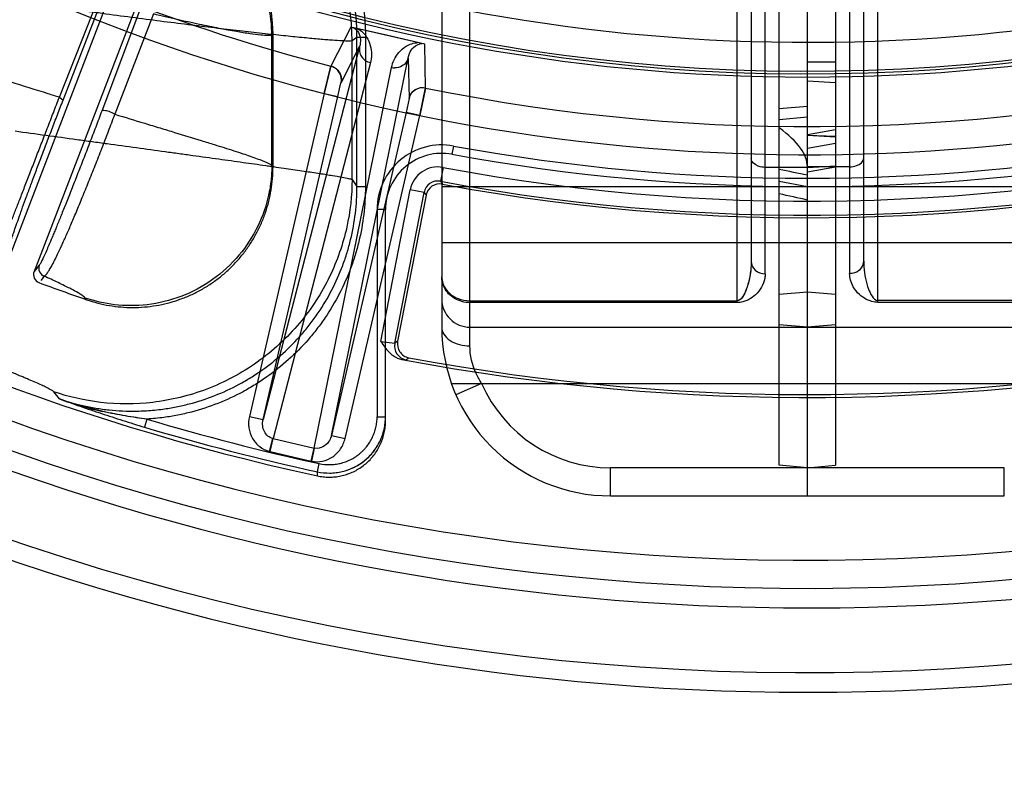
# Model space of a CAD drawing. Header units: millimetres. Extents: x 0 to 297, y 0 to 210.
# Tile 76 of 256: x 146.665 to 146.875, y 92.493 to 92.653. Entities that reach past the tile are written whole.
import ezdxf

# ---------------------------------------------------------------- set-up
doc = ezdxf.new("R2010")
doc.units = ezdxf.units.MM
doc.header["$LTSCALE"] = 16.335
doc.layers.get('0').update_dxf_attribs({"linetype": 'CONTINUOUS'})
for name, color, linetype in [('01_GLOBAL', 7, 'CONTINUOUS'), ('INTFCLR_1', 7, 'CONTINUOUS'), ('INTFCLR_144815', 7, 'CONTINUOUS'), ('INTFCLR_72935', 7, 'CONTINUOUS')]:
    doc.layers.add(name, color=color, linetype=linetype)

msp = doc.modelspace()

# ---------------------------------------------------------------- linework, layer by layer
at = {"color": 7, "linetype": 'Continuous'}
msp.add_circle((147.7028034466, 92.1254639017), 2.28, dxfattribs=at)
at = {"color": 9, "linetype": 'Continuous'}
msp.add_arc((147.7028034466, 92.1254639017), 2.2507792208, 92.9674534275, 177.0325465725, dxfattribs=at)
at = {"layer": '01_GLOBAL', "color": 7, "linetype": 'Continuous'}
msp.add_circle((147.7028034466, 92.1254639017), 2.31, dxfattribs=at)
at = {"layer": 'INTFCLR_1', "color": 6, "linetype": 'Continuous'}
for p, q in [((146.8266356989, 92.5581565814), (146.8266356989, 93.5771067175)), ((146.8326356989, 92.55163164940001), (146.8326356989, 93.1452790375)), ((146.8266356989, 92.6343413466), (146.8326356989, 92.63484295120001)), ((146.8266356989, 92.6319745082), (146.8326356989, 92.6325510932)), ((146.8266356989, 92.6187937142), (146.8326356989, 92.61763164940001)), ((146.8326356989, 92.55763164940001), (146.8266356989, 92.5581565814))]:
    msp.add_line(p, q, dxfattribs=at)
at = {"layer": 'INTFCLR_1', "color": 9, "linetype": 'Continuous'}
for p, q in [((146.8416356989, 92.6896336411), (146.8416356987, 92.5991213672)), ((146.8446356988, 92.6017383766), (146.8446356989, 92.6851586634)), ((146.8476356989, 92.59294945), (146.8476356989, 92.6730075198)), ((146.8416356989, 92.62186366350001), (146.8326356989, 92.62186366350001)), ((146.8326356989, 92.61763164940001), (146.9106356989, 92.61763164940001)), ((146.9106356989, 92.60563164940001), (146.8326356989, 92.60563164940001)), ((146.8326356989, 92.5951316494), (146.8266356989, 92.5946067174)), ((146.9046356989, 92.59334336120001), (146.8476356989, 92.59334336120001)), ((146.8476356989, 92.59294945), (146.9046356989, 92.59294945)), ((146.8326356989, 92.58763164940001), (146.8266356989, 92.5881565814)), ((146.8326356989, 92.58763164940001), (146.9046356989, 92.58763164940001)), ((146.8266356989, 92.57563164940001), (146.9085768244, 92.57563164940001)), ((146.8746356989, 92.55763164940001), (146.8326356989, 92.55763164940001)), ((146.8746356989, 92.55163164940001), (146.8746356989, 92.55763164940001)), ((146.8326356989, 92.55163164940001), (146.8746356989, 92.55163164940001))]:
    msp.add_line(p, q, dxfattribs=at)
for centre, radius, start, end in [((146.19636244, 89.63648220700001), 3.0506570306, 77.9614799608, 78.0766781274), ((146.2279268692, 89.91376676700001), 2.7678716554, 77.38056271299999, 77.50780768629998)]:
    msp.add_arc(centre, radius, start, end, dxfattribs=at)
at = {"layer": 'INTFCLR_1', "color": 6, "linetype": 'Continuous'}
msp.add_ellipse((146.4914883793, 92.6591374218), major_axis=(0.3411177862, -0.03780990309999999), ratio=0.1187209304, start_param=0.0131584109, end_param=0.2009854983, dxfattribs=at)
at = {"layer": 'INTFCLR_1', "color": 9, "linetype": 'Continuous'}
for points, knots in [([(146.8416356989, 92.62186366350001), (146.8421425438, 92.62186366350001), (146.8433360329, 92.6219900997), (146.8446356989, 92.6229891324), (146.8446356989, 92.6237225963)], [0, 0, 0, 0, 0.4086441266, 1, 1, 1, 1]), ([(146.8416356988, 92.5991213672), (146.8420088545, 92.5991213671), (146.8429608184, 92.59927484), (146.8442416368, 92.60013327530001), (146.8446356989, 92.6012339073), (146.8446356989, 92.6017383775)], [0, 0, 0, 0, 0.2568281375, 0.65279328, 1, 1, 1, 1]), ([(146.8446356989, 92.6017383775), (146.8446356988, 92.60132002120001), (146.8446841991, 92.6000801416), (146.8449618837, 92.5980719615), (146.8455652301, 92.5959472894), (146.8462750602, 92.5943143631), (146.8471263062, 92.59334336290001), (146.8476356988, 92.59334336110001)], [0, 0, 0, 0, 0.1350795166, 0.3999718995, 0.6553333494, 0.8355265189, 1, 1, 1, 1]), ([(146.8476356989, 92.59294945), (146.846795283, 92.59294786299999), (146.8453417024, 92.5933605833), (146.8435927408, 92.5946187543), (146.8421219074, 92.59641613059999), (146.8416470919, 92.5981305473), (146.8416356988, 92.5991213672)], [0, 0, 0, 0, 0.2684916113, 0.4604964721, 0.6834377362, 1, 1, 1, 1])]:
    msp.add_open_spline(points, degree=3, knots=knots, dxfattribs=at)
at = {"layer": 'INTFCLR_144815', "color": 6, "linetype": 'Continuous'}
for p, q in [((146.6620642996, 92.60164924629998), (146.6918083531, 92.6791351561)), ((146.697406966, 92.6769774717), (146.6676624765, 92.5994904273)), ((146.7186356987, 92.6218082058), (146.7186356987, 92.6501695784)), ((146.7543549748, 92.61878289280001), (146.7547692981, 92.6181691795)), ((146.7512789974, 92.61579344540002), (146.7452212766, 92.5846291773))]:
    msp.add_line(p, q, dxfattribs=at)
at = {"layer": 'INTFCLR_144815', "color": 9, "linetype": 'Continuous'}
for p, q in [((146.6730657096, 92.6367437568), (146.6812986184, 92.6575090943)), ((146.673854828, 92.63609879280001), (146.6819230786, 92.65686413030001)), ((146.6901692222, 92.65513128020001), (146.6820928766, 92.6337331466)), ((146.6931420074, 92.6544863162), (146.6849008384, 92.6330881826)), ((146.7352208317, 92.6517001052), (146.7309634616, 92.6433494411)), ((146.7186356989, 92.6501695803), (146.7183888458, 92.64999799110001)), ((146.7183888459, 92.6221554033), (146.7183888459, 92.6499979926)), ((146.7365463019, 92.6494657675), (146.7354948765, 92.6487351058)), ((146.7365463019, 92.6176647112), (146.7365463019, 92.6494657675)), ((146.7383438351, 92.6494657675), (146.7365463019, 92.6494657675)), ((146.7383438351, 92.6494657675), (146.7383438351, 92.6176647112)), ((146.7371153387, 92.64754247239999), (146.7165198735, 92.5679039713)), ((146.7331377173, 92.6397714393), (146.7371153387, 92.64754247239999)), ((146.7354948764, 92.61913941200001), (146.7354948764, 92.6487351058)), ((146.7511762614, 92.6386829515), (146.7510104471, 92.6480547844)), ((146.7393981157, 92.6440945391), (146.7186486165, 92.5638604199)), ((146.7310848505, 92.56454138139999), (146.74748499, 92.64514844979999)), ((146.74748499, 92.64514844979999), (146.7476534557, 92.63642021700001)), ((146.7273989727, 92.561840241), (146.7439217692, 92.64305017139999)), ((146.7324385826, 92.6368554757), (146.7331084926, 92.6397952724)), ((146.7295155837, 92.6375303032), (146.7135968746, 92.5685787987)), ((146.7165198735, 92.56790397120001), (146.7324385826, 92.6368554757)), ((146.7295155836, 92.6375303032), (146.7324385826, 92.6368554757)), ((146.6730656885, 92.6367437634), (146.673854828, 92.63609879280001)), ((146.7476534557, 92.63642021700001), (146.7470035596, 92.6334928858)), ((146.7470035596, 92.6334928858), (146.7310848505, 92.56454138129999)), ((146.7340078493, 92.5638665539), (146.7499265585, 92.6328180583)), ((146.7499265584, 92.6328180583), (146.7470035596, 92.6334928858)), ((146.7571273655, 92.6263048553), (146.7568023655, 92.62453443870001)), ((146.7183888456, 92.6221553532), (146.7186356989, 92.6218081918)), ((146.7549057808, 92.6217300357), (146.7543549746, 92.61878289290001)), ((146.7354948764, 92.61913941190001), (146.736546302, 92.617664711)), ((146.7365463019, 92.6176647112), (146.7383438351, 92.6176647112)), ((146.7416201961, 92.584580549), (146.7479179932, 92.6169799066)), ((146.7446021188, 92.5842082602), (146.7508610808, 92.6164078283)), ((146.7508610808, 92.6164078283), (146.7479179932, 92.6169799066)), ((146.7508610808, 92.6164078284), (146.7512789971, 92.6157934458)), ((146.7408356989, 92.6127316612), (146.7408356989, 92.568514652)), ((146.7426356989, 92.6127316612), (146.7408356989, 92.6127316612)), ((146.7426356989, 92.5676458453), (146.7426356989, 92.6127316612)), ((146.6687815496, 92.6008545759), (146.6676624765, 92.5994904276)), ((146.6698352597, 92.59852478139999), (146.6690866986, 92.5976139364)), ((146.6788477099, 92.5935076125), (146.6785785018, 92.593862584)), ((146.7416201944, 92.5845805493), (146.7446021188, 92.5842082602)), ((146.745221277, 92.5846291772), (146.7446021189, 92.5842082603)), ((146.7461210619, 92.5807506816), (146.746992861, 92.5806893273)), ((146.7469928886, 92.58068932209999), (146.747615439, 92.5811096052)), ((146.6730625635, 92.5723229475), (146.6718603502, 92.57384935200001)), ((146.6917499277, 92.5680176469), (146.6912334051, 92.5662959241)), ((146.7135968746, 92.5685787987), (146.7165198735, 92.56790397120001)), ((146.7408356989, 92.568514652), (146.7426356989, 92.568514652)), ((146.7178636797, 92.56112272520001), (146.7185762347, 92.563878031)), ((146.7180083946, 92.56108731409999), (146.7186486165, 92.5638604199)), ((146.7186486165, 92.5638604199), (146.7185762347, 92.563878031)), ((146.7186486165, 92.5638604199), (146.7273989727, 92.561840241)), ((146.7310848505, 92.56454138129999), (146.7340078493, 92.5638665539)), ((146.7267587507, 92.55906713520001), (146.7273989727, 92.561840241)), ((146.7269043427, 92.5590355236), (146.7274717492, 92.5618243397)), ((146.7274717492, 92.5618243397), (146.7273989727, 92.561840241)), ((146.7280414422, 92.561772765), (146.7274717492, 92.5618243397)), ((146.7180083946, 92.56108731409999), (146.7267587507, 92.55906713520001)), ((146.7280897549, 92.5567760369), (146.7284716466, 92.5585325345)), ((146.7280942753, 92.55590119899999), (146.7280897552, 92.5567760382))]:
    msp.add_line(p, q, dxfattribs=at)
at = {"layer": 'INTFCLR_144815', "color": 7, "linetype": 'Continuous'}
for p, q in [((146.7510104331, 92.6480547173), (146.7352207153, 92.6517000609)), ((146.7431155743, 92.6498773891), (146.7352207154, 92.6517000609)), ((146.7510104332, 92.6480547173), (146.7431155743, 92.6498773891)), ((146.730977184, 92.6433955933), (146.7295155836, 92.6375303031)), ((146.7295155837, 92.6375303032), (146.7309633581, 92.64334946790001)), ((146.7499265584, 92.6328180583), (146.7511840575, 92.6387304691)), ((146.7511762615, 92.6386829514), (146.7499265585, 92.6328180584))]:
    msp.add_line(p, q, dxfattribs=at)
at = {"layer": 'INTFCLR_144815', "color": 6, "linetype": 'Continuous'}
for centre, radius, start, end in [((146.8326356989, 93.03763164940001), 0.49294334, 108.7136429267, 257.7559644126), ((146.8326356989, 93.03763164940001), 0.3966228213, 45.0000000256, 314.9999999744), ((146.8326356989, 93.03763164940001), 0.3959130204, 44.99999995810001, 315.0000000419), ((146.8326356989, 93.03763164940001), 0.3953393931, 44.99999997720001, 315.0000000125), ((146.8326356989, 93.03763164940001), 0.5098075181, 205.4855585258, 293.0456409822), ((146.8326356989, 93.03763164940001), 0.5278075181, 205.4849006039, 292.0062088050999), ((146.8326356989, 93.03763164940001), 0.4266285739, 259.4836750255, 310.0313711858), ((146.6886854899, 92.65017561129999), 0.0299500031, 359.9884587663, 69.62933560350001), ((146.8326356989, 93.03763164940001), 0.4643714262, 259.4503932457, 303.9200871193), ((146.8326356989, 93.03763164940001), 0.465, 259.2774523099, 303.8556636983), ((146.7542222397, 92.61522114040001), 0.0029983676, 79.4873782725, 168.9963112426), ((146.6693426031, 92.59884452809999), 0.0017999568, 158.9715031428, 249.4883064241), ((146.8329039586, 93.0370763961), 0.46956, 249.5327373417, 250.8473313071), ((146.7481645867, 92.5840572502), 0.0029983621, 169.0036463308, 259.4467487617)]:
    msp.add_arc(centre, radius, start, end, dxfattribs=at)
at = {"layer": 'INTFCLR_144815', "color": 9, "linetype": 'Continuous'}
for centre, radius, start, end in [((146.8326356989, 93.03763164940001), 0.4131757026, 52.2436298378, 307.7563701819), ((146.8326356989, 93.03763164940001), 0.3891912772, 52.5411294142, 307.4588705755), ((146.8326356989, 93.03763164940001), 0.4997304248, 203.8266800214, 313.0809380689), ((146.8326356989, 93.03763164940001), 0.5057308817, 203.8278898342, 312.5732768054), ((146.8326356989, 93.03763164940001), 0.5237295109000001, 203.8266800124, 319.1799903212), ((146.8326356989, 93.03763164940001), 0.4071801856, 228.4596802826, 255.5403196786), ((146.8326356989, 93.03763164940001), 0.4071801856, 258.4596803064, 309.0091107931), ((146.8326356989, 93.03763164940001), 0.4231029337, 259.4138369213, 309.1798196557), ((146.8326356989, 93.03763164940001), 0.4261011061, 259.4138369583, 309.1798197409), ((146.6874150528, 92.6486340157), 0.04808023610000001, 0.1204669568, 69.421866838), ((146.6883394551, 92.64993561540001), 0.0300491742, 0.1189342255, 67.6773710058), ((146.7446258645, 92.64614625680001), 0.003175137, 257.1880003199, 268.8572921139), ((146.7546356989, 92.6127316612), 0.0138, 79.5978789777, 180.0000001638), ((146.7546356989, 92.6127316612), 0.012, 79.5978790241, 179.9999999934), ((146.8326356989, 93.03763164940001), 0.4199999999, 259.5978789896, 280.4021210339), ((146.8326356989, 93.03763164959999), 0.4182000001, 259.5978789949, 280.4021210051), ((146.7538036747, 92.61583643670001), 0.005995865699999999, 79.40799359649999, 169.0055415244), ((146.7537996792, 92.6158424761), 0.0029924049, 79.3056837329, 169.1100136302), ((146.670463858, 92.6002122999), 0.0018007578, 159.104028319, 249.5714739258), ((146.7475503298, 92.58363966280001), 0.0030025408, 169.0838575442, 259.3005912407), ((146.8326356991, 93.0376316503), 0.4902918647, 253.300579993, 257.7338478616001), ((146.8326356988, 93.03763164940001), 0.4920893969, 253.3005800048, 257.7338478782), ((146.7192888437, 92.56663355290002), 0.0056921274, 255.5003217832, 257.0000099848), ((146.7280392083, 92.5646134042), 0.0056921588, 256.9999956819, 258.4996756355)]:
    msp.add_arc(centre, radius, start, end, dxfattribs=at)
at = {"layer": 'INTFCLR_144815', "color": 7, "linetype": 'Continuous'}
for centre, radius, start, end in [((146.7302141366, 92.64044438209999), 0.0030000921, 347.0375708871, 75.5365050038), ((146.7505761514, 92.6357434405), 0.0030000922, 78.46145316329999, 166.9624283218), ((146.7014253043, 92.65331562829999), 0.0858157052, 250.700308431, 257.0979058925), ((146.8261639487, 92.999371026), 0.4536632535, 250.2766910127, 250.8730379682), ((146.7306343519, 92.56849889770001), 0.0119961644, 257.7532001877, 0.0010948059)]:
    msp.add_arc(centre, radius, start, end, dxfattribs=at)
at = {"layer": 'INTFCLR_144815', "color": 9, "linetype": 'Continuous'}
for points, knots in [([(146.7365463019, 92.6494657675), (146.7365465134, 92.6523989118), (146.7361405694, 92.6568111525), (146.7349706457, 92.6618171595), (146.7341051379, 92.6646308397), (146.7326170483, 92.6687766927), (146.7303230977, 92.673411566), (146.7274308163, 92.67766176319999), (146.7256087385, 92.6799777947), (146.7227301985, 92.6833078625), (146.7194263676, 92.6863443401), (146.7158630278, 92.6889229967), (146.7133987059, 92.69054022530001), (146.7099595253, 92.6924777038), (146.7069628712, 92.69378521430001), (146.7052861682, 92.69440691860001)], [0, 0, 0, 0, 0.1511350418, 0.2266290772, 0.2646283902, 0.3027528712, 0.4535713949, 0.529235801, 0.5673659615, 0.6053470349, 0.756026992, 0.7968816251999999, 0.8319596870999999, 0.9078573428, 1, 1, 1, 1]), ([(146.7167800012, 92.6904527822), (146.7174593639, 92.68998602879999), (146.7205975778, 92.6877129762), (146.723989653, 92.6845963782), (146.7269916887, 92.6811254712), (146.7288956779, 92.6787050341), (146.7318907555, 92.6742966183), (146.7342511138, 92.6695399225), (146.7358118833, 92.6651944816), (146.7367115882, 92.662268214), (146.7379199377, 92.6570879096), (146.738343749, 92.652543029), (146.7383438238, 92.6494657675)], [0, 0, 0, 0, 0.05111079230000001, 0.2408886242, 0.2883330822, 0.3357775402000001, 0.4306664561, 0.620444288, 0.667888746, 0.7153332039, 0.8102221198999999, 1, 1, 1, 1]), ([(146.7354948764, 92.6487351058), (146.7352608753, 92.6486809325), (146.7345449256, 92.64869867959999), (146.733153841, 92.6487364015), (146.7315651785, 92.6488515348), (146.7299653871, 92.64897503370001), (146.7279502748, 92.649146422), (146.7250721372, 92.6494138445), (146.7219578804, 92.649727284), (146.719190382, 92.6500182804), (146.7160982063, 92.65035246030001), (146.7119749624, 92.6508153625), (146.7076879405, 92.651317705), (146.7040647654, 92.6517543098), (146.7002269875, 92.6522251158), (146.6952828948, 92.652847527), (146.6891988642, 92.6536387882), (146.6840086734, 92.65433520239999), (146.6797740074, 92.654915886), (146.6754765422, 92.6555138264), (146.6700807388, 92.6562811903), (146.6657598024, 92.65691205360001), (146.6635935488, 92.65723321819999)], [0, 0, 0, 0, 0.0099482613, 0.0292570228, 0.0579250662, 0.07578321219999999, 0.095740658, 0.1416796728, 0.1955075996, 0.2253767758, 0.2569367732, 0.3243257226, 0.397226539, 0.4357120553, 0.4754769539, 0.5573722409, 0.6421035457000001, 0.7295885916, 0.7742669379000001, 0.8191373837, 0.909296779, 1, 1, 1, 1]), ([(146.7183888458, 92.64999799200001), (146.7181419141, 92.6498834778), (146.717315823, 92.64989065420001), (146.7157922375, 92.6499755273), (146.7135269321, 92.65027992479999), (146.7112205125, 92.6506496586), (146.7093521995, 92.65098462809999), (146.7081404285, 92.65121098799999), (146.7060884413, 92.65160487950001), (146.7027544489, 92.65228654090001), (146.6980744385, 92.653317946), (146.6948139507, 92.65408334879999), (146.6931420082, 92.6544863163)], [0, 0, 0, 0, 0.0317628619, 0.0923001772, 0.1808222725, 0.2969309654, 0.3653759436, 0.4022279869, 0.4407906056, 0.6091948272, 0.7993099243, 1, 1, 1, 1]), ([(146.7357712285, 92.651572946), (146.736215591, 92.6513413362), (146.7373255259, 92.6502050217), (146.7373852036, 92.6485008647), (146.7371153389, 92.64754247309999)], [0, 0, 0, 0, 0.3347895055, 1, 1, 1, 1]), ([(146.6285121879, 92.65152926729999), (146.6313831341, 92.65051343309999), (146.637117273, 92.64851439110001), (146.6435795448, 92.6463145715), (146.647877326, 92.6448747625), (146.6507161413, 92.6439291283), (146.6556018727, 92.6423169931), (146.6624585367, 92.6400933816), (146.6687337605, 92.63810153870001), (146.6722424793, 92.6370011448), (146.673065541, 92.636743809)], [0, 0, 0, 0, 0.1946117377, 0.3880600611, 0.4362337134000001, 0.484260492, 0.5792724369, 0.765009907, 0.9448920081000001, 1, 1, 1, 1]), ([(146.7366907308, 92.6513606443), (146.7374511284, 92.6509243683), (146.7390803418, 92.649358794), (146.7398059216, 92.6465180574), (146.7395430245, 92.6446549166), (146.7393981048, 92.644094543)], [0, 0, 0, 0, 0.3191533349, 0.7892821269, 1, 1, 1, 1]), ([(146.7371153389, 92.64754247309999), (146.7370363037, 92.64719553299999), (146.7370167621, 92.6464261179), (146.7374592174, 92.6453335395), (146.7383067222, 92.6444923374), (146.7390342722, 92.6441795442), (146.739398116, 92.6440945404)], [0, 0, 0, 0, 0.2341584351, 0.4914350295, 0.7541194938, 1, 1, 1, 1]), ([(146.7439217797, 92.64305016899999), (146.7440372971, 92.643617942), (146.7444107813, 92.6447582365), (146.7454252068, 92.6463665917), (146.7467690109, 92.6475321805), (146.7482174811, 92.6481942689), (146.7490970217, 92.6483641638), (146.7495405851, 92.6483940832)], [0, 0, 0, 0, 0.2093743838, 0.4289067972, 0.6801339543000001, 0.8393493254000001, 1, 1, 1, 1]), ([(146.74748499, 92.64514844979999), (146.7475419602, 92.64546275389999), (146.747776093, 92.64625924), (146.7485874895, 92.6475635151), (146.7497747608, 92.64816370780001), (146.7504600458, 92.6481818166)], [0, 0, 0, 0, 0.2116772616, 0.5457161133, 1, 1, 1, 1]), ([(146.74748499, 92.64514844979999), (146.7474039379, 92.64480197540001), (146.7470832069, 92.64410184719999), (146.746093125, 92.6432068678), (146.7451172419, 92.6429606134), (146.7445625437, 92.6429717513)], [0, 0, 0, 0, 0.2733782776, 0.573746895, 1, 1, 1, 1]), ([(146.6598309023, 92.60305829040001), (146.659996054, 92.6032908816), (146.6603354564, 92.60416457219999), (146.6608936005, 92.60543543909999), (146.6615127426, 92.6069951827), (146.6621429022, 92.6085769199), (146.6627306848, 92.610073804), (146.6632556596, 92.611415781), (146.6638502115, 92.61293899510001), (146.6646510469, 92.6149965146), (146.6654884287, 92.61715467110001), (146.6662049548, 92.61900346), (146.6669762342, 92.62099598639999), (146.6679770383, 92.6235832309), (146.6689991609, 92.6262255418), (146.6698398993, 92.62840040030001), (146.6707001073, 92.6306250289), (146.6717766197, 92.63340944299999), (146.6726372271, 92.6356349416), (146.6730656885, 92.6367437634)], [0, 0, 0, 0, 0.0236430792, 0.0767295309, 0.1156248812, 0.1625661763, 0.2178977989, 0.2488969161, 0.2820025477, 0.3534210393, 0.4318912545, 0.4738682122, 0.5177587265, 0.6089770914, 0.7037892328, 0.7525738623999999, 0.8022342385, 0.9014758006, 1, 1, 1, 1]), ([(146.6621769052, 92.6040830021), (146.6621900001, 92.60435641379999), (146.6624666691, 92.6052056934), (146.6628447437, 92.60646515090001), (146.6633596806, 92.60796508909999), (146.663885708, 92.6094821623), (146.6643934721, 92.6109104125), (146.6648522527, 92.612188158), (146.6653759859, 92.6136361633), (146.6660890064, 92.61558852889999), (146.6668434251, 92.61763267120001), (146.6674932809, 92.6193817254), (146.6681961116, 92.62126499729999), (146.669113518, 92.62370788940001), (146.6700565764, 92.6262001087), (146.6708362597, 92.62824957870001), (146.6716361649, 92.6303446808), (146.6726418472, 92.6329648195), (146.6734506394, 92.6350570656), (146.673854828, 92.63609879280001)], [0, 0, 0, 0, 0.0240884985, 0.0774496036, 0.1164428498, 0.1634458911, 0.2188136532, 0.2498197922, 0.2829221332, 0.3543198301, 0.4327322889, 0.4746715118, 0.5185217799, 0.6096300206, 0.7043114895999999, 0.7530199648, 0.8025990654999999, 0.9016667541, 1, 1, 1, 1]), ([(146.6820928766, 92.6337331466), (146.6816647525, 92.6326010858), (146.6807976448, 92.63031870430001), (146.6797026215, 92.6274606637), (146.6788181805, 92.6251665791), (146.6779476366, 92.62291797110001), (146.6770886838, 92.6207130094), (146.6762452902, 92.6185623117), (146.6754527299, 92.61655045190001), (146.6746883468, 92.6146234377), (146.6739535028, 92.6127858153), (146.6732917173, 92.6111401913), (146.672666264, 92.60959844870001), (146.6720762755, 92.6081603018), (146.671566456, 92.6069269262), (146.6708441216, 92.60520576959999), (146.6700316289, 92.60330541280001), (146.669306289, 92.60176810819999), (146.6689395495, 92.60105126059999), (146.6687815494, 92.6008545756)], [0, 0, 0, 0, 0.1023194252, 0.2064073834, 0.2587449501, 0.3101748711, 0.4102532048, 0.4587961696, 0.5054748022, 0.5930572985, 0.6340536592, 0.6727876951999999, 0.7430063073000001, 0.7747077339, 0.8042034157, 0.8558257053, 0.9325575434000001, 0.9786716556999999, 1, 1, 1, 1]), ([(146.6698353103, 92.5985247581), (146.6700904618, 92.5986490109), (146.6704219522, 92.5991068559), (146.6709086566, 92.59981262), (146.671682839, 92.6011665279), (146.6725548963, 92.6029102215), (146.6733973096, 92.6047104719), (146.6739844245, 92.6060021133), (146.6746569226, 92.6075115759), (146.6753628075, 92.609133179), (146.676101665, 92.61086804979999), (146.6769189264, 92.61280684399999), (146.6777608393, 92.6148438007), (146.6786283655, 92.6169727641), (146.6795475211, 92.6192507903), (146.6804785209, 92.62158865), (146.6814153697, 92.6239757), (146.6823644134, 92.626412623), (146.6835326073, 92.62945181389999), (146.6844501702, 92.63188186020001), (146.6849008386, 92.6330881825)], [0, 0, 0, 0, 0.0225216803, 0.0422570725, 0.0689928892, 0.1456862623, 0.1972217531, 0.2266568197, 0.2582881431, 0.3283574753, 0.3670059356, 0.407929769, 0.4953273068, 0.5419163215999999, 0.5903688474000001, 0.6902683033, 0.7416131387, 0.7938679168, 0.8978059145, 1, 1, 1, 1]), ([(146.6849008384, 92.6330881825), (146.6845190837, 92.6333258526), (146.683712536, 92.63365906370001), (146.6828569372, 92.6338904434), (146.6821591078, 92.6338784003), (146.6820928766, 92.6337331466)], [0, 0, 0, 0, 0.4538600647, 0.8388797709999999, 1, 1, 1, 1]), ([(146.6849008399, 92.6330881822), (146.6870222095, 92.632439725), (146.6902326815, 92.6314633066), (146.6939701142, 92.6303301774), (146.6960983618, 92.62968469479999), (146.6990309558, 92.6287946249), (146.702382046, 92.62777456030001), (146.7058929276, 92.6266901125), (146.7082184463, 92.6259609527), (146.7102354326, 92.62531786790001), (146.7126025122, 92.624539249), (146.7149750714, 92.6237368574), (146.7170234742, 92.62290660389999), (146.7180959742, 92.6224300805), (146.7183888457, 92.6221553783)], [0, 0, 0, 0, 0.1887137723, 0.2854754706, 0.332245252, 0.3779136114, 0.5461966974, 0.6302479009, 0.690511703, 0.7535415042, 0.8103114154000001, 0.9026432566, 0.9658398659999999, 1, 1, 1, 1]), ([(146.6635935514, 92.6295228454), (146.6657992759, 92.62921830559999), (146.6701936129, 92.6286128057), (146.6756742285, 92.62785859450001), (146.6800204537, 92.6272618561), (146.6842720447, 92.62667860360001), (146.6894661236, 92.6259663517), (146.6945781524, 92.62526539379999), (146.6980842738, 92.6247838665), (146.7000452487, 92.624514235), (146.7028747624, 92.62412482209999), (146.7069479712, 92.62356271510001), (146.7121408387, 92.6228407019), (146.7158557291, 92.6223182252), (146.7182098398, 92.6219834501), (146.7196691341, 92.6217749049), (146.7220286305, 92.6214349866), (146.7251142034, 92.6209822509), (146.7279683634, 92.6205478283), (146.7299705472, 92.6202306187), (146.7315656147, 92.6199673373), (146.7331556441, 92.61969772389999), (146.7345476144, 92.61940382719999), (146.7352670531, 92.61924620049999), (146.7354948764, 92.61913941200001)], [0, 0, 0, 0, 0.09193370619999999, 0.1831473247, 0.2284158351, 0.2730638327, 0.3603307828, 0.4448754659, 0.4861038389, 0.5064501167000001, 0.5266018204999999, 0.6040297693, 0.67621826, 0.7430669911, 0.7589193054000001, 0.7743925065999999, 0.8039303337, 0.8573439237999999, 0.9031517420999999, 0.9231328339, 0.9410339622, 0.9699199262, 0.9896115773, 1, 1, 1, 1]), ([(146.7183888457, 92.6221553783), (146.7183868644, 92.62164128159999), (146.7183558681, 92.62059978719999), (146.7181812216, 92.6184722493), (146.7175403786, 92.61457532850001), (146.7155904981, 92.6089602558), (146.7115578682, 92.6027299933), (146.7059282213, 92.5975337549), (146.699170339, 92.5939258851), (146.6919584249, 92.5921667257), (146.6849732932, 92.592170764), (146.6805931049, 92.5931698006), (146.6785785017, 92.593862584)], [0, 0, 0, 0, 0.0271164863, 0.0549293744, 0.112547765, 0.2350563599, 0.3654143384, 0.5000895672, 0.634764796, 0.7651227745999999, 0.8876313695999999, 1, 1, 1, 1]), ([(146.7354948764, 92.61913941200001), (146.7354817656, 92.6157326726), (146.7346877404, 92.6085928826), (146.7310233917, 92.598042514), (146.7245796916, 92.58807595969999), (146.7155845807, 92.57976456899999), (146.7047854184, 92.57398795), (146.6932580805, 92.5711641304), (146.6820894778, 92.5711575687), (146.6750834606, 92.5727459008), (146.6718603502, 92.57384935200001)], [0, 0, 0, 0, 0.1124071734, 0.234942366, 0.3653159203, 0.5000000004, 0.6346840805, 0.7650576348, 0.8875928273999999, 1, 1, 1, 1]), ([(146.6730624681, 92.5723226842), (146.6746901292, 92.57176418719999), (146.6772705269, 92.5710309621), (146.6803688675, 92.57042373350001), (146.6822647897, 92.57013954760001), (146.6851172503, 92.5697990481), (146.6882545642, 92.5696607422), (146.6920666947, 92.5698085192), (146.694916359, 92.57008953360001), (146.6979609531, 92.57059567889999), (146.7016929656, 92.5714491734), (146.7062431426, 92.5729305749), (146.7105816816, 92.57494363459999), (146.7138938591, 92.5768590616), (146.7170850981, 92.57897065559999), (146.7208206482, 92.58195750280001), (146.7238357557, 92.58502626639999), (146.725687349, 92.58721688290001), (146.726882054, 92.5887200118), (146.7288425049, 92.59142898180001), (146.731287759, 92.5955380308), (146.7330325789, 92.5994735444), (146.7339972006, 92.6021783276), (146.7345869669, 92.6040035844), (146.7354704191, 92.6072248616), (146.7363194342, 92.6119318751), (146.7365465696, 92.6157512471), (146.736546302, 92.6176647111)], [0, 0, 0, 0, 0.0566465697, 0.08808600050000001, 0.1038857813, 0.1197433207, 0.1826480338, 0.206944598, 0.2453060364, 0.276813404, 0.3084852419, 0.3712645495, 0.4339373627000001, 0.4655307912, 0.4971487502, 0.5598354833, 0.6225817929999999, 0.6383929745, 0.6542485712, 0.6857778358, 0.7484103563, 0.8112612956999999, 0.8271161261, 0.8429332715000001, 0.8743946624, 0.9370116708, 1, 1, 1, 1]), ([(146.7383437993, 92.6176647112), (146.7383436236, 92.6156633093), (146.7381048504, 92.6117010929), (146.7372285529, 92.6068463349), (146.7363113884, 92.60349994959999), (146.7356979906, 92.60160241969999), (146.7346884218, 92.59877432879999), (146.7328804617, 92.5947043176), (146.7303561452, 92.5904621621), (146.7283190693, 92.58764528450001), (146.7270728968, 92.5860776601), (146.7251421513, 92.58379476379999), (146.7220209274, 92.58062219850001), (146.7181685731, 92.5775384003), (146.7148370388, 92.5753331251), (146.7113830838, 92.573336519), (146.7069047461, 92.5712613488), (146.7022056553, 92.56972686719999), (146.6982991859, 92.56883238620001), (146.6951414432, 92.56830783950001), (146.6929553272, 92.56809244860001), (146.6917499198, 92.5680176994)], [0, 0, 0, 0, 0.0792895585, 0.1585791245, 0.1982239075, 0.218046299, 0.2378686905, 0.3171582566, 0.3964478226, 0.4360926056, 0.4559149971, 0.4757373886, 0.5550269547, 0.6343165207, 0.6739613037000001, 0.7136060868, 0.7928956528, 0.8721852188, 0.9118300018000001, 0.9514747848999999, 1, 1, 1, 1]), ([(146.6785785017, 92.593862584), (146.6783823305, 92.59412159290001), (146.6776182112, 92.594634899), (146.6761439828, 92.5954931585), (146.6744408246, 92.5963459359), (146.6727470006, 92.59716570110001), (146.6713064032, 92.5978440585), (146.6703184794, 92.59830203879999), (146.6698354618, 92.59852468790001)], [0, 0, 0, 0, 0.0981039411, 0.2708673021, 0.5193154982, 0.6711944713, 0.8394099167, 1, 1, 1, 1]), ([(146.6718603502, 92.57384935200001), (146.6717321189, 92.5740126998), (146.671182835, 92.57431773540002), (146.6703316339, 92.5747732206), (146.6692237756, 92.5752856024), (146.6680080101, 92.5758298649), (146.6668626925, 92.5763240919), (146.6658474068, 92.5767557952), (146.6647142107, 92.57723305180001), (146.6632021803, 92.5778627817), (146.6612802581, 92.5786555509), (146.6595922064, 92.5793480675), (146.6581794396, 92.5799264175), (146.6567038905, 92.5805300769), (146.6548133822, 92.5813031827), (146.6528928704, 92.5820895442), (146.6513211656, 92.58273427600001), (146.6497144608, 92.5833943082), (146.6476885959, 92.58422862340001), (146.6460649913, 92.584899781), (146.6452501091, 92.5852373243)], [0, 0, 0, 0, 0.0215065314, 0.062855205, 0.1013227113, 0.1474502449, 0.2009490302, 0.2304597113, 0.2617128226, 0.3282867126, 0.400087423, 0.4770190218, 0.5172446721, 0.5581819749, 0.6421238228, 0.7287684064, 0.7731013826, 0.8180559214, 0.9086554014, 1, 1, 1, 1]), ([(146.7185762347, 92.563878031), (146.718202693, 92.5639746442), (146.7174761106, 92.5643534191), (146.7167152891, 92.5653413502), (146.7163605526, 92.56658890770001), (146.7164194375, 92.567473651), (146.7165198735, 92.56790397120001)], [0, 0, 0, 0, 0.2329766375, 0.4761332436, 0.7331775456, 1, 1, 1, 1]), ([(146.7284716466, 92.5585325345), (146.7292199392, 92.5583698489), (146.7303471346, 92.55825492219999), (146.7316765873, 92.5583408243), (146.7324327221, 92.55845438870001), (146.7331744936, 92.55860886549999), (146.7340784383, 92.55887683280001), (146.7351315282, 92.5593219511), (146.7361291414, 92.5598828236), (146.7368948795, 92.56043397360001), (146.7374706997, 92.5609254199), (146.7378844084, 92.5613206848), (146.7382760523, 92.5617393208), (146.7387623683, 92.5623214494), (146.7393049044, 92.56309251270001), (146.7398544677, 92.5640933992), (146.7402901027, 92.5651540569), (146.7406011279, 92.5662411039), (146.7407926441, 92.5673646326), (146.74083567, 92.5681323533), (146.7408356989, 92.568514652)], [0, 0, 0, 0, 0.1250000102, 0.1875000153, 0.2187500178, 0.2500000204, 0.3125000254, 0.3750000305, 0.4375000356, 0.5000000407, 0.5312500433, 0.5625000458, 0.5937500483, 0.6250000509, 0.687500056, 0.7500000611, 0.8125000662, 0.8750000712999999, 0.9375000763, 1, 1, 1, 1]), ([(146.7310848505, 92.56454138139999), (146.7309997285, 92.56416859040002), (146.730674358, 92.5633214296), (146.7296966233, 92.5621802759), (146.7286085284, 92.5617837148), (146.7280414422, 92.561772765)], [0, 0, 0, 0, 0.261662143, 0.6118770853, 1, 1, 1, 1])]:
    msp.add_open_spline(points, degree=3, knots=knots, dxfattribs=at)
at = {"layer": 'INTFCLR_144815', "color": 7, "linetype": 'Continuous'}
for points, knots in [([(146.730977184, 92.6433955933), (146.7315220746, 92.64325517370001), (146.7324074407, 92.6427223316), (146.7332208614, 92.64137373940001), (146.7332670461, 92.6403302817), (146.7331377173, 92.6397714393)], [0, 0, 0, 0, 0.3652834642, 0.6276282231, 1, 1, 1, 1]), ([(146.7476534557, 92.63642021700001), (146.7477821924, 92.6369791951), (146.7482811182, 92.6378968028), (146.7496033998, 92.6387523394), (146.7506327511, 92.63884312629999), (146.7511840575, 92.6387304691)], [0, 0, 0, 0, 0.3723702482, 0.6347133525, 1, 1, 1, 1]), ([(146.6917499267, 92.5680176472), (146.6909764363, 92.56811125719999), (146.6894231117, 92.5683184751), (146.686296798, 92.5688153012), (146.6823707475, 92.5695972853), (146.6776833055, 92.57080181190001), (146.6745951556, 92.5717856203), (146.6730624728, 92.5723226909)], [0, 0, 0, 0, 0.1216588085, 0.2446633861, 0.4942486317, 0.7464097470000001, 1, 1, 1, 1]), ([(146.6730624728, 92.5723226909), (146.674543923, 92.571791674), (146.6775222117, 92.5707406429), (146.6820302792, 92.5692065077), (146.685829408, 92.56796758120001), (146.6889053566, 92.5670020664), (146.6904551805, 92.5665293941), (146.691233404, 92.56629592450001)], [0, 0, 0, 0, 0.2465861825, 0.4948556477, 0.7461230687, 0.8726929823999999, 1, 1, 1, 1]), ([(146.6917499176, 92.5680177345), (146.6909982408, 92.5681058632), (146.689461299, 92.5683143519), (146.6871632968, 92.5686763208), (146.6847499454, 92.5691225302), (146.683126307, 92.56946946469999), (146.6822639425, 92.5696667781)], [0, 0, 0, 0, 0.2357126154, 0.4829908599, 0.7244765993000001, 1, 1, 1, 1]), ([(146.7280897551, 92.5567760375), (146.7289591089, 92.55658710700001), (146.7303031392, 92.556448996), (146.7320853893, 92.55656535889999), (146.7334054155, 92.55680143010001), (146.7346907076, 92.55718231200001), (146.7359252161, 92.5577048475), (146.7370943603, 92.5583609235), (146.738182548, 92.5591436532), (146.7391775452, 92.5600421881), (146.7400657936, 92.56104609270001), (146.7408374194, 92.5621419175), (146.7414817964, 92.5633171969), (146.7419918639, 92.5645566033), (146.7423609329, 92.5658448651), (146.7425853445, 92.5671683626), (146.7426356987, 92.56806498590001), (146.7426356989, 92.5685146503)], [0, 0, 0, 0, 0.1246624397, 0.1872737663, 0.2499162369, 0.3121447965, 0.3747379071, 0.4373679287, 0.4996141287, 0.562182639, 0.6248409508, 0.6870561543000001, 0.7495993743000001, 0.8122656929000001, 0.8744745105, 0.9369904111, 1, 1, 1, 1])]:
    msp.add_open_spline(points, degree=3, knots=knots, dxfattribs=at)
at = {"layer": 'INTFCLR_144815', "color": 6, "linetype": 'Continuous'}
for points, knots in [([(146.6788477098, 92.5935076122), (146.6796402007, 92.59323237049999), (146.6812539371, 92.5927464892), (146.6837205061, 92.5922244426), (146.6862139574, 92.5919117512), (146.6887137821, 92.5918079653), (146.6912077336, 92.5919120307), (146.6936819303, 92.5922227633), (146.6961175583, 92.59273679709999), (146.6984994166, 92.5934503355), (146.7008119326, 92.59435825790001), (146.7030389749, 92.5954535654), (146.7051664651, 92.5967289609), (146.7071798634, 92.5981754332), (146.7090658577, 92.59978292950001), (146.7108120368, 92.6015406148), (146.7124062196, 92.6034360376), (146.713838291, 92.60545657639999), (146.715098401, 92.60758805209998), (146.7161776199, 92.60981497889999), (146.7170702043, 92.6121241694), (146.7177689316, 92.6144966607), (146.7182689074, 92.61691281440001), (146.7185689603, 92.61935389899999), (146.7186356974, 92.6209896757), (146.7186356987, 92.6218082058)], [0, 0, 0, 0, 0.0440930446, 0.0884554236, 0.1323624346, 0.1760172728, 0.2198060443, 0.2634033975, 0.3069290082, 0.3504894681, 0.3939372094, 0.4373543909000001, 0.4807813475, 0.5241594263, 0.567505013, 0.6108789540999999, 0.6542312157, 0.6975287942, 0.7408966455, 0.7842236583, 0.8274459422, 0.8708695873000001, 0.9140669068, 0.9569790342, 1, 1, 1, 1]), ([(146.7416201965, 92.5845805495), (146.7419001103, 92.584163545), (146.7424024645, 92.58341738), (146.743266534, 92.58238126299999), (146.7444027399, 92.5813678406), (146.745458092, 92.5808762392), (146.746120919, 92.58075071)], [0, 0, 0, 0, 0.2486191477, 0.4449942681, 0.6660543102, 1, 1, 1, 1]), ([(146.7280942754, 92.55590119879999), (146.7285042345, 92.5558122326), (146.729334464, 92.5556772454), (146.7305945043, 92.5556065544), (146.7318565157, 92.5556686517), (146.7331048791, 92.5558631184), (146.7343244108, 92.55618728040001), (146.7355018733, 92.55663694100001), (146.7366259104, 92.55720750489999), (146.7376846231, 92.5578931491), (146.7386633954, 92.558684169), (146.7395511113, 92.5595698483), (146.7403407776, 92.56054114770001), (146.741027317, 92.56159225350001), (146.7416036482, 92.56271567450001), (146.7420607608, 92.56389824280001), (146.7423913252, 92.5651242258), (146.7425911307, 92.566378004), (146.742635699, 92.56722327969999), (146.7426356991, 92.5676458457)], [0, 0, 0, 0, 0.0587698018, 0.1175818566, 0.1764924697, 0.235453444, 0.2942532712, 0.3529492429, 0.4117054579, 0.4705262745, 0.5293314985, 0.5876840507, 0.6458851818, 0.7043870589, 0.7632474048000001, 0.8224483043, 0.8816764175, 0.9408008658, 1, 1, 1, 1])]:
    msp.add_open_spline(points, degree=3, knots=knots, dxfattribs=at)
at = {"layer": 'INTFCLR_144815', "color": 9, "linetype": 'Continuous'}
for points in [[(146.7135968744, 92.5685787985), (146.7134140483, 92.5677857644), (146.7133419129, 92.5661336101), (146.7141315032, 92.56381851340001), (146.7157025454, 92.5620055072), (146.7171165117, 92.5613140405), (146.7178636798, 92.56112051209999)], [(146.7269043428, 92.55903947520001), (146.7276606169, 92.5588854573), (146.7292356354, 92.5588883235), (146.7314413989, 92.5598261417), (146.7331657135, 92.56155909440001), (146.7338244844, 92.5630743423), (146.7340078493, 92.5638665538)]]:
    msp.add_open_spline(points, degree=3, dxfattribs=at)
at = {"layer": 'INTFCLR_72935', "color": 6, "linetype": 'Continuous'}
for p, q in [((146.8326356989, 92.55163164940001), (146.8326356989, 93.5776316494)), ((146.8386356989, 93.5771067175), (146.8386356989, 92.5581565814)), ((146.8326356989, 92.62859823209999), (146.8386356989, 92.6283996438)), ((146.8326356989, 92.62859823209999), (146.8386356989, 92.62826965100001)), ((146.8326356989, 92.55763164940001), (146.8386356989, 92.5581565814))]:
    msp.add_line(p, q, dxfattribs=at)
at = {"layer": 'INTFCLR_72935', "color": 9, "linetype": 'Continuous'}
for p, q in [((146.8236356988, 92.5990427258), (146.8236356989, 92.6897510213)), ((146.8206356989, 92.6852517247), (146.8206356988, 92.6016623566)), ((146.8176356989, 92.59288012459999), (146.8176356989, 92.6730075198)), ((146.7546356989, 92.66943651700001), (146.7546356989, 92.58763164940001)), ((146.7606356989, 92.5836316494), (146.7606356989, 92.66943651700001)), ((146.8386356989, 92.6441989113), (146.8326356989, 92.6441989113)), ((146.8326356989, 92.64024026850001), (146.8386356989, 92.63986072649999)), ((146.8386356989, 92.6297823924), (146.8326356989, 92.62872443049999)), ((146.8386356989, 92.62682796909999), (146.8326356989, 92.62577000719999)), ((146.8326356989, 92.621744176), (146.8236356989, 92.621744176)), ((146.8326356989, 92.621744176), (146.8386356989, 92.62207014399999)), ((146.8386356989, 92.62181873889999), (146.8326356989, 92.62070774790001)), ((146.7546356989, 92.61763164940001), (146.8326356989, 92.61763164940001)), ((146.8326356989, 92.60563164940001), (146.7546356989, 92.60563164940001)), ((146.8386356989, 92.5946067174), (146.8326356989, 92.5951316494)), ((146.7606356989, 92.5932689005), (146.8176356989, 92.5932689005)), ((146.8176356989, 92.59288012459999), (146.7606356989, 92.59288012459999)), ((146.7606356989, 92.58763164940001), (146.8326356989, 92.58763164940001)), ((146.8386356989, 92.5881565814), (146.8326356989, 92.58763164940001)), ((146.7566945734, 92.57563164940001), (146.8386356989, 92.57563164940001)), ((146.7631402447, 92.57563164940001), (146.7576411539, 92.5732316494)), ((146.7906356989, 92.55163164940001), (146.7906356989, 92.55763164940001)), ((146.8326356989, 92.55763164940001), (146.7906356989, 92.55763164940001)), ((146.7906356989, 92.55163164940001), (146.8326356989, 92.55163164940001))]:
    msp.add_line(p, q, dxfattribs=at)
for centre, radius, start, end in [((146.7606356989, 92.59363164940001), 0.006, 180.0000000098, 270.0000000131), ((146.7906356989, 92.58763164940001), 0.036, 179.9999999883, 269.9999999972), ((146.7906356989, 92.58763164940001), 0.03, 203.5781784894, 269.9999999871)]:
    msp.add_arc(centre, radius, start, end, dxfattribs=at)
for points, knots in [([(146.8236356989, 92.621744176), (146.8231380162, 92.621744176), (146.8219455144, 92.6218687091), (146.8206356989, 92.6228644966), (146.8206356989, 92.6236070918)], [0, 0, 0, 0, 0.4012670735, 1, 1, 1, 1]), ([(146.8206356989, 92.6016623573), (146.8206356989, 92.6009789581), (146.8213754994, 92.59951556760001), (146.8228837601, 92.5990427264), (146.8236356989, 92.5990427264)], [0, 0, 0, 0, 0.4761242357, 1, 1, 1, 1]), ([(146.8236356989, 92.5990427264), (146.8236356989, 92.5987034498), (146.8235424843, 92.59770285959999), (146.8229304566, 92.5960841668), (146.8216729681, 92.5945403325), (146.8199227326, 92.59328917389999), (146.818472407, 92.59288012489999), (146.8176356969, 92.59288012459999)], [0, 0, 0, 0, 0.1082158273, 0.3186304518, 0.5410878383, 0.7331225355, 1, 1, 1, 1]), ([(146.7546356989, 92.59838602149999), (146.7546356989, 92.59790511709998), (146.7548027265, 92.5969287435), (146.7555159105, 92.5955965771), (146.7566422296, 92.5944792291), (146.758348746, 92.5935325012), (146.7597797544, 92.5932689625), (146.7606356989, 92.5932689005)], [0, 0, 0, 0, 0.1657684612, 0.3341686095, 0.5131634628, 0.7049546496, 1, 1, 1, 1]), ([(146.7606356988, 92.59288012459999), (146.7600641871, 92.59288012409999), (146.7589252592, 92.5930299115), (146.7573583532, 92.5936846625), (146.7560582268, 92.5947138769), (146.7549630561, 92.59625153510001), (146.7546356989, 92.5975938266), (146.7546356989, 92.59838602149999)], [0, 0, 0, 0, 0.1905367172, 0.3777843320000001, 0.5597405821, 0.7358895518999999, 1, 1, 1, 1]), ([(146.7546356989, 92.58763164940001), (146.7546356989, 92.5871211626), (146.7549963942, 92.5859635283), (146.7569631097, 92.5841295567), (146.7591685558, 92.5836316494), (146.7606356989, 92.5836316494)], [0, 0, 0, 0, 0.1954248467, 0.4383475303, 1, 1, 1, 1]), ([(146.7631402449, 92.5756316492), (146.762704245, 92.5763004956), (146.761316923, 92.5787552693), (146.7606329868, 92.5816125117), (146.7606356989, 92.5836316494)], [0, 0, 0, 0, 0.2833692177, 1, 1, 1, 1])]:
    msp.add_open_spline(points, degree=3, knots=knots, dxfattribs=at)
at = {"layer": 'INTFCLR_72935', "color": 7, "linetype": 'Continuous'}
for points, knots in [([(146.8206356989, 92.6016623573), (146.8206356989, 92.6012418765), (146.8205868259, 92.5999999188), (146.8203079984, 92.59799000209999), (146.8197033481, 92.5958657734), (146.8189932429, 92.5942350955), (146.8181424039, 92.5932689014), (146.8176356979, 92.5932689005)], [0, 0, 0, 0, 0.1357849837, 0.4007002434, 0.6560118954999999, 0.8363705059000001, 1, 1, 1, 1]), ([(146.8206356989, 92.6016623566), (146.8206356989, 92.6010655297), (146.8205777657, 92.59999788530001), (146.8203020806, 92.59805117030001), (146.8199631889, 92.5967163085), (146.8196591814, 92.59587027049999)], [0, 0, 0, 0, 0.3036236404, 0.5426518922, 1, 1, 1, 1]), ([(146.8196591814, 92.59587027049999), (146.8195024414, 92.59543657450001), (146.8190979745, 92.5944755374), (146.8182967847, 92.59325796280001), (146.8176356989, 92.5932689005)], [0, 0, 0, 0, 0.4108878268, 1, 1, 1, 1])]:
    msp.add_open_spline(points, degree=3, knots=knots, dxfattribs=at)

doc.saveas('drawing.dxf')
